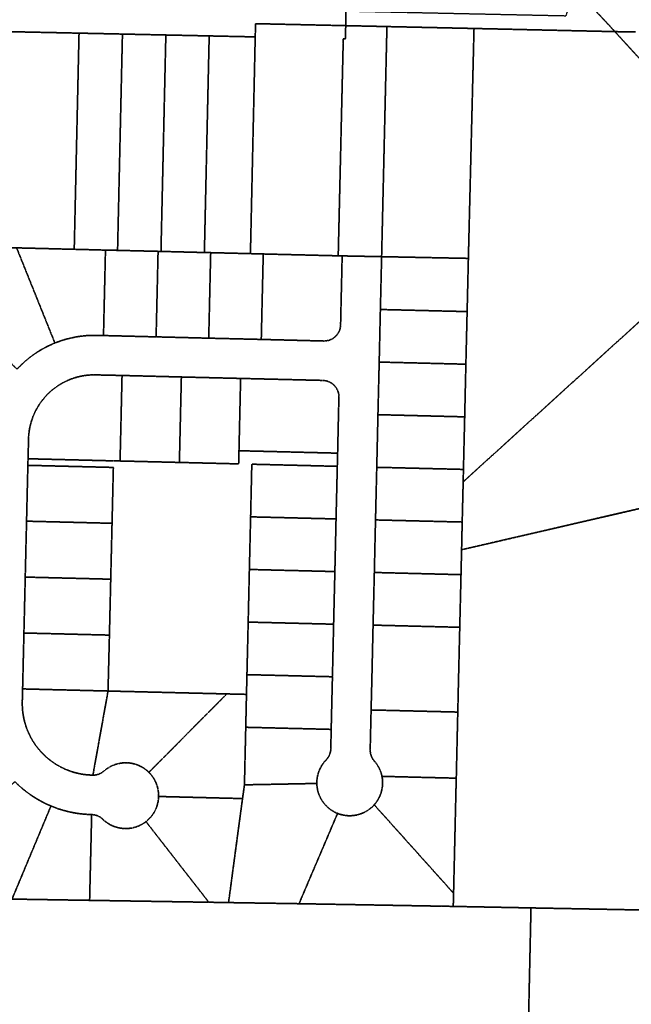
# Model space of a CAD drawing. Header units: feet. Extents: x 0 to 1411532, y 4 to 648360.
# Tile 26 of 69: x 1397667 to 1398597, y 439698 to 441194. Entities that reach past the tile are written whole.
import ezdxf

# ---------------------------------------------------------------- set-up
doc = ezdxf.new("R2010")
doc.units = ezdxf.units.FT
doc.header["$MEASUREMENT"] = 0
doc.linetypes.add('DASHED2', pattern=[0.375, 0.25, -0.125])
doc.layers.add('vanwert_121013_d_joined', color=247, linetype='DASHED2')

msp = doc.modelspace()

# ---------------------------------------------------------------- linework, layer by layer
at = {"layer": 'vanwert_121013_d_joined'}
for points in [[(1398603.1, 441175.8), (1398571.9, 441176.2), (1398170.1, 441607.2), (1398170.8, 441639.4), (1398183.2, 442180.6), (1398190.3, 442797.3), (1398193.4, 443062.8), (1398195.7, 443260.8), (1398197.6, 443425.8), (1398197.6, 443425.8), (1398200.5, 443597.6), (1398201.5, 443657.6), (1398204.3, 443827.6), (1399529.4, 443810.9)], [(1398162.7, 441207.5), (1398162.5, 441185.3), (1398025.4, 441188.3), (1398024.9, 441168.2), (1397954.9, 441169.7), (1397889, 441171.1), (1397823, 441172.5), (1397757, 441173.9), (1397625, 441176.7)], [(1398808.1, 440916.5), (1398571.9, 441176.2), (1398603.1, 441175.8)], [(1397666.6, 440667.2), (1397670.5, 440670.9), (1397674.5, 440674.6), (1397678.6, 440678.1), (1397682.8, 440681.5), (1397687.2, 440684.7), (1397691.6, 440687.8), (1397696.2, 440690.7), (1397700.9, 440693.4), (1397705.6, 440696), (1397710.4, 440698.5), (1397715.4, 440700.8), (1397720.3, 440702.9), (1397720.3, 440702.9), (1397725.4, 440704.8), (1397730.6, 440706.6), (1397735.7, 440708.2), (1397741, 440709.6), (1397746.3, 440710.8), (1397751.6, 440711.9), (1397757, 440712.8), (1397762.4, 440713.5), (1397767.8, 440714), (1397773.2, 440714.3), (1397778.6, 440714.5), (1397784.1, 440714.4), (1397794.2, 440714.2), (1397874.2, 440712.2), (1397954.2, 440710.2), (1398034.1, 440708.3), (1398129.1, 440705.9), (1398129.9, 440705.9), (1398130.8, 440706), (1398131.7, 440706), (1398132.6, 440706.1), (1398133.4, 440706.2), (1398134.3, 440706.4), (1398135.1, 440706.5), (1398136, 440706.7), (1398136.8, 440707), (1398137.7, 440707.2), (1398138.5, 440707.5), (1398139.3, 440707.9), (1398140.1, 440708.2), (1398140.9, 440708.6), (1398141.7, 440709), (1398142.4, 440709.4), (1398143.2, 440709.9), (1398143.9, 440710.4), (1398144.6, 440710.9), (1398145.3, 440711.4), (1398146, 440712), (1398146.6, 440712.5), (1398147.2, 440713.1), (1398147.9, 440713.8), (1398148.4, 440714.4), (1398149, 440715.1), (1398149.6, 440715.8), (1398150.1, 440716.5), (1398150.6, 440717.2), (1398151, 440717.9), (1398151.5, 440718.7), (1398151.9, 440719.5), (1398152.3, 440720.2), (1398152.6, 440721), (1398153, 440721.8), (1398153.3, 440722.7), (1398153.5, 440723.5), (1398153.8, 440724.3), (1398154, 440725.2), (1398154.2, 440726), (1398154.3, 440726.9), (1398154.5, 440727.7), (1398154.6, 440728.6), (1398154.6, 440729.5), (1398154.7, 440730.4), (1398157.1, 440835.3), (1398151.1, 440835.4), (1398217.1, 440834.1), (1398215.2, 440753.8), (1398213.4, 440673.9), (1398211.5, 440593.9), (1398209.7, 440513.9), (1398207.8, 440433.9), (1398206, 440354), (1398204.1, 440274), (1398202.3, 440194), (1398201.1, 440145), (1398200.4, 440115), (1398199.7, 440084.5), (1398199.7, 440083.7), (1398199.8, 440082.8), (1398199.8, 440082), (1398199.9, 440081.1), (1398200, 440080.3), (1398200.1, 440079.4), (1398200.3, 440078.6), (1398200.5, 440077.8), (1398200.7, 440077), (1398201, 440076.1), (1398201.3, 440075.3), (1398201.6, 440074.5), (1398201.9, 440073.8), (1398202.2, 440073), (1398202.6, 440072.2), (1398203, 440071.5), (1398203.5, 440070.8), (1398203.9, 440070), (1398204.4, 440069.3), (1398204.9, 440068.7), (1398205.5, 440068), (1398206, 440067.4), (1398207.1, 440066), (1398208.2, 440064.7), (1398209.3, 440063.2), (1398210.3, 440061.8), (1398211.2, 440060.3), (1398212.1, 440058.8), (1398212.9, 440057.3), (1398213.7, 440055.7), (1398214.4, 440054.1), (1398215.1, 440052.5), (1398215.7, 440050.9), (1398216.3, 440049.2), (1398216.8, 440047.5), (1398217.2, 440045.8), (1398217.6, 440044.1), (1398217.9, 440042.4), (1398218.2, 440040.6), (1398218.3, 440038.9), (1398218.5, 440037.1), (1398218.6, 440035.4), (1398218.6, 440033.6), (1398218.5, 440031.8), (1398218.4, 440030.1), (1398218.2, 440028.4), (1398218, 440026.8), (1398217.7, 440025.1), (1398217.4, 440023.4), (1398217, 440021.8), (1398216.5, 440020.1), (1398216, 440018.5), (1398215.5, 440016.9), (1398214.8, 440015.3), (1398214.2, 440013.7), (1398213.4, 440012.2), (1398212.7, 440010.7), (1398211.8, 440009.2), (1398211, 440007.7), (1398210, 440006.3), (1398209.1, 440004.9), (1398208, 440003.5), (1398207, 440002.2), (1398205.8, 440000.9), (1398204.7, 439999.7), (1398203.5, 439998.5), (1398202.3, 439997.3), (1398201.1, 439996.2), (1398199.8, 439995.2), (1398198.5, 439994.2), (1398197.1, 439993.1), (1398195.6, 439992.2), (1398194.1, 439991.2), (1398192.6, 439990.4), (1398191.1, 439989.6), (1398189.5, 439988.8), (1398187.9, 439988.1), (1398186.3, 439987.5), (1398184.6, 439986.9), (1398182.9, 439986.3), (1398181.3, 439985.9), (1398179.6, 439985.4), (1398177.8, 439985.1), (1398176.1, 439984.8), (1398174.4, 439984.6), (1398172.6, 439984.4), (1398170.9, 439984.3), (1398169.2, 439984.2), (1398167.4, 439984.2), (1398165.7, 439984.3), (1398163.9, 439984.4), (1398162.2, 439984.6), (1398160.4, 439984.9), (1398158.7, 439985.2), (1398157.3, 439985.5), (1398155.8, 439985.9), (1398154.3, 439986.3), (1398152.9, 439986.7), (1398151.5, 439987.2), (1398150.1, 439987.8), (1398148.5, 439988.4), (1398146.9, 439989.2), (1398145.3, 439989.9), (1398143.8, 439990.8), (1398142.3, 439991.7), (1398140.9, 439992.6), (1398139.4, 439993.6), (1398138, 439994.6), (1398136.7, 439995.7), (1398135.3, 439996.9), (1398134.1, 439998), (1398132.8, 439999.3), (1398131.6, 440000.5), (1398130.5, 440001.8), (1398129.4, 440003.2), (1398128.3, 440004.6), (1398127.3, 440006), (1398126.4, 440007.4), (1398125.5, 440008.8), (1398124.6, 440010.3), (1398123.8, 440011.9), (1398123.1, 440013.4), (1398122.4, 440015), (1398121.8, 440016.6), (1398121.2, 440018.2), (1398120.7, 440019.8), (1398120.2, 440021.4), (1398119.8, 440023.1), (1398119.5, 440024.8), (1398119.2, 440026.5), (1398118.9, 440028.2), (1398118.8, 440029.9), (1398118.6, 440031.6), (1398118.6, 440033.3), (1398118.6, 440035), (1398118.6, 440036.7), (1398118.7, 440038.4), (1398118.9, 440040.1), (1398119.1, 440041.8), (1398119.4, 440043.5), (1398119.8, 440045.2), (1398120.2, 440046.9), (1398120.7, 440048.5), (1398121.2, 440050.2), (1398121.7, 440051.8), (1398122.4, 440053.4), (1398123.1, 440054.9), (1398123.8, 440056.5), (1398124.6, 440058), (1398125.4, 440059.5), (1398126.3, 440061), (1398127.3, 440062.4), (1398127.7, 440063), (1398128.3, 440063.8), (1398128.8, 440064.5), (1398129.3, 440065.2), (1398130.4, 440066.5), (1398131.5, 440067.8), (1398132.7, 440069.1), (1398133.3, 440069.7), (1398133.5, 440070), (1398133.8, 440070.3), (1398134.2, 440070.8), (1398134.4, 440071), (1398134.9, 440071.6), (1398135.4, 440072.3), (1398135.8, 440073), (1398136.3, 440073.8), (1398136.7, 440074.5), (1398137.1, 440075.3), (1398137.5, 440076), (1398137.8, 440076.8), (1398138.1, 440077.6), (1398138.4, 440078.4), (1398138.7, 440079.2), (1398138.9, 440080), (1398139.1, 440080.8), (1398139.3, 440081.7), (1398139.4, 440082.5), (1398139.6, 440083.3), (1398139.7, 440084.2), (1398139.7, 440085), (1398139.8, 440085.9), (1398140.4, 440115.5), (1398142.3, 440195.5), (1398144.1, 440275.4), (1398146, 440355.4), (1398147.8, 440435.4), (1398149.7, 440515.4), (1398150.2, 440535.4), (1398152.1, 440620.4), (1398152.1, 440621.3), (1398152.1, 440622.1), (1398152, 440623), (1398152, 440623.9), (1398151.8, 440624.7), (1398151.7, 440625.6), (1398151.5, 440626.4), (1398151.3, 440627.3), (1398151.1, 440628.1), (1398150.8, 440629), (1398150.5, 440629.8), (1398150.2, 440630.6), (1398149.9, 440631.4), (1398149.5, 440632.2), (1398149.1, 440633), (1398148.6, 440633.7), (1398148.2, 440634.5), (1398147.7, 440635.2), (1398147.2, 440635.9), (1398146.7, 440636.6), (1398146.1, 440637.2), (1398145.5, 440637.9), (1398144.9, 440638.5), (1398144.3, 440639.1), (1398143.7, 440639.7), (1398143, 440640.3), (1398142.3, 440640.8), (1398141.6, 440641.4), (1398140.9, 440641.8), (1398140.2, 440642.3), (1398139.4, 440642.8), (1398138.6, 440643.2), (1398137.9, 440643.6), (1398137.1, 440643.9), (1398136.3, 440644.2), (1398135.4, 440644.5), (1398134.6, 440644.8), (1398133.8, 440645.1), (1398132.9, 440645.3), (1398132.1, 440645.5), (1398131.2, 440645.6), (1398130.4, 440645.8), (1398129.5, 440645.9), (1398128.6, 440645.9), (1398127.7, 440646), (1398002.7, 440649), (1397912.6, 440651.2), (1397822.4, 440653.5), (1397782.6, 440654.4), (1397779.1, 440654.5), (1397775.6, 440654.4), (1397772.1, 440654.1), (1397768.7, 440653.8), (1397765.2, 440653.3), (1397761.8, 440652.8), (1397758.3, 440652.1), (1397754.9, 440651.2), (1397751.6, 440650.3), (1397748.3, 440649.2), (1397745, 440648.1), (1397741.7, 440646.8), (1397738.5, 440645.4), (1397735.4, 440643.9), (1397732.3, 440642.3), (1397729.2, 440640.5), (1397726.3, 440638.7), (1397723.4, 440636.8), (1397720.5, 440634.7), (1397717.7, 440632.6), (1397715.1, 440630.4), (1397712.4, 440628.1), (1397709.9, 440625.6), (1397707.5, 440623.2), (1397705.1, 440620.6), (1397702.9, 440617.9), (1397700.7, 440615.2), (1397698.6, 440612.4), (1397696.6, 440609.5), (1397694.8, 440606.5), (1397693, 440603.5), (1397691.3, 440600.4), (1397689.8, 440597.3), (1397688.4, 440594.1), (1397687, 440590.9), (1397685.8, 440587.6), (1397684.7, 440584.3), (1397683.7, 440581), (1397682.9, 440577.6), (1397682.1, 440574.2), (1397681.5, 440570.7), (1397681, 440567.3), (1397680.6, 440563.8), (1397680.3, 440560.3), (1397680.2, 440556.8), (1397679.5, 440526.9), (1397679.2, 440516.9), (1397677.2, 440432), (1397675.2, 440347), (1397673.2, 440262), (1397671.2, 440177), (1397670.7, 440157.3), (1397670.7, 440153.8), (1397670.8, 440150), (1397671, 440146.2), (1397671.4, 440142.4), (1397671.9, 440138.6), (1397672.5, 440134.9), (1397673.3, 440131.1), (1397674.2, 440127.4), (1397675.2, 440123.8), (1397676.3, 440120.1), (1397677.6, 440116.5), (1397679, 440113), (1397680.5, 440109.5), (1397682.2, 440106), (1397683.9, 440102.7), (1397685.8, 440099.4), (1397687.8, 440096.1), (1397689.9, 440092.9), (1397692.2, 440089.8), (1397694.5, 440086.8), (1397696.9, 440083.9), (1397699.5, 440081), (1397702.1, 440078.3), (1397704.6, 440075.8), (1397707.3, 440073.3), (1397710, 440071), (1397712.8, 440068.8), (1397715.7, 440066.6), (1397718.6, 440064.6), (1397721.6, 440062.6), (1397724.7, 440060.8), (1397727.8, 440059), (1397731, 440057.3), (1397734.2, 440055.8), (1397737.5, 440054.4), (1397741, 440053), (1397744.6, 440051.7), (1397748.2, 440050.5), (1397751.8, 440049.5), (1397755.5, 440048.6), (1397759.2, 440047.8), (1397763, 440047.2), (1397766.7, 440046.7), (1397770.5, 440046.3), (1397774.3, 440046.1), (1397778.1, 440045.9), (1397779, 440045.9), (1397779.8, 440046), (1397780.7, 440046), (1397781.6, 440046.1), (1397782.4, 440046.3), (1397783.3, 440046.4), (1397784.2, 440046.6), (1397785, 440046.8), (1397785.8, 440047.1), (1397786.7, 440047.3), (1397787.5, 440047.7), (1397788.3, 440048), (1397789.1, 440048.3), (1397789.9, 440048.7), (1397790.7, 440049.2), (1397791.4, 440049.6), (1397792.2, 440050.1), (1397792.9, 440050.6), (1397793.6, 440051.1), (1397794.3, 440051.6), (1397794.9, 440052.2), (1397796.2, 440053.3), (1397797.6, 440054.4), (1397799, 440055.4), (1397800.4, 440056.4), (1397801.8, 440057.3), (1397803.3, 440058.1), (1397804.8, 440059), (1397806.3, 440059.7), (1397807.9, 440060.5), (1397809.4, 440061.1), (1397811, 440061.7), (1397812.6, 440062.3), (1397814.3, 440062.8), (1397815.9, 440063.2), (1397817.6, 440063.6), (1397819.3, 440063.9), (1397821, 440064.2), (1397822.7, 440064.4), (1397824.4, 440064.6), (1397826.1, 440064.7), (1397827.8, 440064.7), (1397829.5, 440064.7), (1397831.2, 440064.6), (1397832.9, 440064.5), (1397834.6, 440064.3), (1397836.3, 440064), (1397838, 440063.7), (1397839.6, 440063.3), (1397841.3, 440062.9), (1397842.9, 440062.4), (1397844.6, 440061.9), (1397846.2, 440061.3), (1397847.8, 440060.6), (1397849.3, 440059.9), (1397850.8, 440059.2), (1397852.4, 440058.4), (1397853.8, 440057.5), (1397855.3, 440056.6), (1397856.7, 440055.7), (1397858.1, 440054.7), (1397859.4, 440053.6), (1397860.7, 440052.5), (1397862, 440051.4), (1397863.3, 440050.2), (1397864.4, 440049), (1397865.6, 440047.7), (1397866.7, 440046.4), (1397867.7, 440045.1), (1397868.7, 440043.7), (1397869.7, 440042.3), (1397870.6, 440040.9), (1397871.5, 440039.4), (1397872.3, 440038), (1397873, 440036.4), (1397873.8, 440034.9), (1397874.4, 440033.3), (1397875, 440031.8), (1397875.6, 440030.2), (1397876.1, 440028.5), (1397876.5, 440026.9), (1397876.9, 440025.3), (1397877.2, 440023.6), (1397877.5, 440021.9), (1397877.7, 440020.2), (1397877.9, 440018.5), (1397878, 440016.9), (1397878, 440015.2), (1397878, 440013.5), (1397877.9, 440011.8), (1397877.8, 440010.1), (1397877.6, 440008.4), (1397877.4, 440006.7), (1397877.1, 440005), (1397876.7, 440003.4), (1397876.3, 440001.7), (1397875.8, 440000.1), (1397875.3, 439998.5), (1397874.7, 439996.9), (1397874.1, 439995.3), (1397873.4, 439993.7), (1397872.7, 439992.2), (1397871.9, 439990.7), (1397871, 439989.2), (1397870.2, 439987.8), (1397869.2, 439986.4), (1397868.2, 439985), (1397867.2, 439983.6), (1397866.1, 439982.3), (1397865, 439981), (1397863.8, 439979.8), (1397862.6, 439978.6), (1397861.4, 439977.4), (1397860.1, 439976.3), (1397858.8, 439975.3), (1397857.4, 439974.2), (1397855.9, 439973.2), (1397854.5, 439972.3), (1397853, 439971.4), (1397851.4, 439970.5), (1397849.9, 439969.7), (1397848.3, 439969), (1397846.7, 439968.3), (1397845, 439967.7), (1397843.4, 439967.1), (1397841.7, 439966.6), (1397840, 439966.2), (1397838.3, 439965.8), (1397836.6, 439965.4), (1397834.9, 439965.2), (1397833.1, 439965), (1397831.4, 439964.8), (1397829.6, 439964.7), (1397827.9, 439964.7), (1397826.1, 439964.7), (1397824.4, 439964.8), (1397822.7, 439965), (1397820.9, 439965.2), (1397819.2, 439965.5), (1397817.5, 439965.8), (1397815.8, 439966.2), (1397814.1, 439966.7), (1397812.4, 439967.2), (1397810.8, 439967.8), (1397809.1, 439968.4), (1397807.5, 439969.1), (1397805.9, 439969.8), (1397804.4, 439970.6), (1397802.9, 439971.5), (1397801.4, 439972.4), (1397799.9, 439973.4), (1397798.5, 439974.4), (1397797.1, 439975.4), (1397795.7, 439976.5), (1397794.4, 439977.7), (1397793.1, 439978.9), (1397792.5, 439979.5), (1397791.9, 439980), (1397791.2, 439980.6), (1397790.5, 439981.1), (1397789.8, 439981.6), (1397789.1, 439982.1), (1397788.4, 439982.5), (1397787.6, 439982.9), (1397786.9, 439983.3), (1397786.1, 439983.7), (1397785.3, 439984), (1397784.5, 439984.4), (1397783.7, 439984.6), (1397782.9, 439984.9), (1397782.1, 439985.1), (1397781.3, 439985.3), (1397780.4, 439985.5), (1397779.6, 439985.7), (1397778.7, 439985.8), (1397777.9, 439985.9), (1397777, 439985.9), (1397776.2, 439986), (1397770.4, 439986.2), (1397764.6, 439986.6), (1397758.9, 439987.2), (1397753.2, 439988), (1397747.5, 439989), (1397741.8, 439990.2), (1397736.2, 439991.6), (1397730.6, 439993.2), (1397725.1, 439994.9), (1397719.7, 439996.9), (1397714.3, 439999), (1397709.2, 440001.2), (1397704.2, 440003.6), (1397699.3, 440006.2), (1397694.4, 440008.9), (1397689.7, 440011.8), (1397685, 440014.8), (1397680.5, 440018), (1397676, 440021.4), (1397671.7, 440024.8), (1397667.5, 440028.4), (1397663.4, 440032.2)], [(1396931.9, 439871.2), (1396966.1, 439870.5), (1397032.8, 439869.2), (1397129.3, 439867.3), (1397140.8, 439867), (1397248.8, 439864.9), (1397296.5, 439863.9), (1397348.8, 439862.8), (1397450.6, 439860.8), (1397463.6, 439860.5), (1397481.4, 439860.2), (1397655.1, 439857.5), (1397773.1, 439855.6), (1397954.3, 439852.7), (1397984.3, 439852.2), (1398091.5, 439850.5), (1398131.5, 439849.8), (1398131.9, 439849.8), (1398150.2, 439849.5), (1398308.6, 439846.7), (1398326, 439846.4), (1398444.2, 439844.1), (1398415.1, 438520.7)]]:
    msp.add_lwpolyline(points, dxfattribs=at)
for points in [[(1398162.7, 441207.5), (1398497.5, 441200.4), (1398503.6, 441216.6), (1398169.4, 441575), (1398170.1, 441607.2), (1398571.9, 441176.2), (1398357.6, 441181), (1398225.2, 441183.9), (1398162.5, 441185.3), (1398162.7, 441207.5)], [(1398158.7, 441165.4), (1398158.6, 441157.6), (1398151.1, 440835.4), (1398037.1, 440838.2), (1398017.6, 440838.7), (1398024.9, 441168.2), (1398025.4, 441188.3), (1398162.5, 441185.3), (1398162, 441165.3), (1398158.7, 441165.4)], [(1398158.7, 441165.4), (1398162, 441165.3), (1398162.5, 441185.3), (1398225.2, 441183.9), (1398224.7, 441164), (1398217.1, 440834.1), (1398151.1, 440835.4), (1398158.6, 441157.6), (1398158.7, 441165.4)], [(1398357.1, 441161.2), (1398349, 440831.5), (1398217.1, 440834.1), (1398224.7, 441164), (1398225.2, 441183.9), (1398357.6, 441181), (1398357.1, 441161.2)], [(1398357.1, 441161.2), (1398357.6, 441181), (1398571.9, 441176.2), (1398808.1, 440916.5), (1398786, 440896.3), (1398341.1, 440491.8), (1398341.5, 440510.7), (1398343.4, 440590.6), (1398345.2, 440670.6), (1398347.1, 440750.6), (1398349, 440831.5), (1398357.1, 441161.2)], [(1397757, 441173.9), (1397749.7, 440845.3), (1397662.1, 440847.5), (1397617.7, 440848.5), (1397625, 441176.7), (1397757, 441173.9)], [(1397823, 441172.5), (1397815.6, 440843.7), (1397797.2, 440844.1), (1397749.7, 440845.3), (1397757, 441173.9), (1397823, 441172.5)], [(1397889, 441171.1), (1397881.6, 440842.1), (1397877.2, 440842.2), (1397815.6, 440843.7), (1397823, 441172.5), (1397889, 441171.1)], [(1397954.9, 441169.7), (1397947.6, 440840.4), (1397881.6, 440842.1), (1397889, 441171.1), (1397954.9, 441169.7)], [(1397954.9, 441169.7), (1398024.9, 441168.2), (1398017.6, 440838.7), (1397957.2, 440840.2), (1397947.6, 440840.4), (1397954.9, 441169.7)], [(1398808.1, 440916.5), (1399123.2, 440570), (1399089.7, 440562.3), (1398338.7, 440388.6), (1398339.6, 440430.7), (1398341.1, 440491.8), (1398786, 440896.3), (1398808.1, 440916.5)], [(1397662.8, 440663.3), (1397486.5, 440826.8), (1397487.1, 440851.8), (1397617.7, 440848.5), (1397662.1, 440847.5), (1397720.3, 440702.9), (1397715.4, 440700.8), (1397710.4, 440698.5), (1397705.6, 440696), (1397700.9, 440693.4), (1397696.2, 440690.7), (1397691.6, 440687.8), (1397687.2, 440684.7), (1397682.8, 440681.5), (1397678.6, 440678.1), (1397674.5, 440674.6), (1397670.5, 440670.9), (1397666.6, 440667.2), (1397662.8, 440663.3)], [(1397720.3, 440702.9), (1397662.1, 440847.5), (1397749.7, 440845.3), (1397797.2, 440844.1), (1397794.2, 440714.2), (1397784.1, 440714.4), (1397778.6, 440714.5), (1397773.2, 440714.3), (1397767.8, 440714), (1397762.4, 440713.5), (1397757, 440712.8), (1397751.6, 440711.9), (1397746.3, 440710.8), (1397741, 440709.6), (1397735.7, 440708.2), (1397730.6, 440706.6), (1397725.4, 440704.8), (1397720.3, 440702.9)], [(1397874.2, 440712.2), (1397794.2, 440714.2), (1397797.2, 440844.1), (1397815.6, 440843.7), (1397877.2, 440842.2), (1397874.2, 440712.2)], [(1397954.2, 440710.2), (1397874.2, 440712.2), (1397877.2, 440842.2), (1397881.6, 440842.1), (1397947.6, 440840.4), (1397957.2, 440840.2), (1397954.2, 440710.2)], [(1398034.1, 440708.3), (1397954.2, 440710.2), (1397957.2, 440840.2), (1398017.6, 440838.7), (1398037.1, 440838.2), (1398034.1, 440708.3)], [(1398151.1, 440835.4), (1398157.1, 440835.3), (1398154.7, 440730.4), (1398154.6, 440729.5), (1398154.6, 440728.6), (1398154.5, 440727.7), (1398154.3, 440726.9), (1398154.2, 440726), (1398154, 440725.2), (1398153.8, 440724.3), (1398153.5, 440723.5), (1398153.3, 440722.7), (1398153, 440721.8), (1398152.6, 440721), (1398152.3, 440720.2), (1398151.9, 440719.5), (1398151.5, 440718.7), (1398151, 440717.9), (1398150.6, 440717.2), (1398150.1, 440716.5), (1398149.6, 440715.8), (1398149, 440715.1), (1398148.4, 440714.4), (1398147.9, 440713.8), (1398147.2, 440713.1), (1398146.6, 440712.5), (1398146, 440712), (1398145.3, 440711.4), (1398144.6, 440710.9), (1398143.9, 440710.4), (1398143.2, 440709.9), (1398142.4, 440709.4), (1398141.7, 440709), (1398140.9, 440708.6), (1398140.1, 440708.2), (1398139.3, 440707.9), (1398138.5, 440707.5), (1398137.7, 440707.2), (1398136.8, 440707), (1398136, 440706.7), (1398135.1, 440706.5), (1398134.3, 440706.4), (1398133.4, 440706.2), (1398132.6, 440706.1), (1398131.7, 440706), (1398130.8, 440706), (1398129.9, 440705.9), (1398129.1, 440705.9), (1398034.1, 440708.3), (1398037.1, 440838.2), (1398151.1, 440835.4)], [(1398215.2, 440753.8), (1398217.1, 440834.1), (1398349, 440831.5), (1398347.1, 440750.6), (1398215.2, 440753.8)], [(1398213.4, 440673.9), (1398215.2, 440753.8), (1398347.1, 440750.6), (1398345.2, 440670.6), (1398213.4, 440673.9)], [(1398211.5, 440593.9), (1398213.4, 440673.9), (1398345.2, 440670.6), (1398343.4, 440590.6), (1398211.5, 440593.9)], [(1397822.4, 440653.5), (1397819.4, 440523.5), (1397809.4, 440523.7), (1397679.5, 440526.9), (1397680.2, 440556.8), (1397680.3, 440560.3), (1397680.6, 440563.8), (1397681, 440567.3), (1397681.5, 440570.7), (1397682.1, 440574.2), (1397682.9, 440577.6), (1397683.7, 440581), (1397684.7, 440584.3), (1397685.8, 440587.6), (1397687, 440590.9), (1397688.4, 440594.1), (1397689.8, 440597.3), (1397691.3, 440600.4), (1397693, 440603.5), (1397694.8, 440606.5), (1397696.6, 440609.5), (1397698.6, 440612.4), (1397700.7, 440615.2), (1397702.9, 440617.9), (1397705.1, 440620.6), (1397707.5, 440623.2), (1397709.9, 440625.6), (1397712.4, 440628.1), (1397715.1, 440630.4), (1397717.7, 440632.6), (1397720.5, 440634.7), (1397723.4, 440636.8), (1397726.3, 440638.7), (1397729.2, 440640.5), (1397732.3, 440642.3), (1397735.4, 440643.9), (1397738.5, 440645.4), (1397741.7, 440646.8), (1397745, 440648.1), (1397748.3, 440649.2), (1397751.6, 440650.3), (1397754.9, 440651.2), (1397758.3, 440652.1), (1397761.8, 440652.8), (1397765.2, 440653.3), (1397768.7, 440653.8), (1397772.1, 440654.1), (1397775.6, 440654.4), (1397779.1, 440654.5), (1397782.6, 440654.4), (1397822.4, 440653.5)], [(1397912.6, 440651.2), (1397909.6, 440521.3), (1397819.4, 440523.5), (1397822.4, 440653.5), (1397912.6, 440651.2)], [(1398002.7, 440649), (1398000.2, 440539.1), (1397999.7, 440519.1), (1397909.6, 440521.3), (1397912.6, 440651.2), (1398002.7, 440649)], [(1398002.7, 440649), (1398127.7, 440646), (1398128.6, 440645.9), (1398129.5, 440645.9), (1398130.4, 440645.8), (1398131.2, 440645.6), (1398132.1, 440645.5), (1398132.9, 440645.3), (1398133.8, 440645.1), (1398134.6, 440644.8), (1398135.4, 440644.5), (1398136.3, 440644.2), (1398137.1, 440643.9), (1398137.9, 440643.6), (1398138.6, 440643.2), (1398139.4, 440642.8), (1398140.2, 440642.3), (1398140.9, 440641.8), (1398141.6, 440641.4), (1398142.3, 440640.8), (1398143, 440640.3), (1398143.7, 440639.7), (1398144.3, 440639.1), (1398144.9, 440638.5), (1398145.5, 440637.9), (1398146.1, 440637.2), (1398146.7, 440636.6), (1398147.2, 440635.9), (1398147.7, 440635.2), (1398148.2, 440634.5), (1398148.6, 440633.7), (1398149.1, 440633), (1398149.5, 440632.2), (1398149.9, 440631.4), (1398150.2, 440630.6), (1398150.5, 440629.8), (1398150.8, 440629), (1398151.1, 440628.1), (1398151.3, 440627.3), (1398151.5, 440626.4), (1398151.7, 440625.6), (1398151.8, 440624.7), (1398152, 440623.9), (1398152, 440623), (1398152.1, 440622.1), (1398152.1, 440621.3), (1398152.1, 440620.4), (1398150.2, 440535.4), (1398000.2, 440539.1), (1398002.7, 440649)], [(1398209.7, 440513.9), (1398211.5, 440593.9), (1398343.4, 440590.6), (1398341.5, 440510.7), (1398209.7, 440513.9)], [(1399123.2, 440570), (1399145.2, 440545.7), (1399111.9, 440538), (1399089.1, 440532.5), (1398921.9, 440492.5), (1398624.7, 440421.3), (1398625.1, 440194.7), (1398625.8, 439840.7), (1398444.2, 439844.1), (1398326, 439846.4), (1398326.5, 439866.4), (1398330.2, 440026.5), (1398330.6, 440041.3), (1398332.2, 440111.8), (1398332.9, 440141.8), (1398334, 440190.8), (1398335.9, 440270.7), (1398337.8, 440350.7), (1398338.7, 440388.6), (1399089.7, 440562.3), (1399123.2, 440570)], [(1397807.2, 440428.8), (1397809.2, 440513.7), (1397679.2, 440516.9), (1397679.5, 440526.9), (1397809.4, 440523.7), (1397819.4, 440523.5), (1397909.6, 440521.3), (1397999.7, 440519.1), (1398000.2, 440539.1), (1398150.2, 440535.4), (1398149.7, 440515.4), (1398019.7, 440518.6), (1398017.9, 440438.6), (1398016, 440358.6), (1398014.2, 440278.6), (1398012.3, 440198.7), (1398011.6, 440168.7), (1397981.6, 440169.4), (1397801.1, 440173.8), (1397803.2, 440258.8), (1397805.2, 440343.8), (1397807.2, 440428.8)], [(1397807.2, 440428.8), (1397677.2, 440432), (1397679.2, 440516.9), (1397809.2, 440513.7), (1397807.2, 440428.8)], [(1398147.8, 440435.4), (1398017.9, 440438.6), (1398019.7, 440518.6), (1398149.7, 440515.4), (1398147.8, 440435.4)], [(1398207.8, 440433.9), (1398209.7, 440513.9), (1398341.5, 440510.7), (1398341.1, 440491.8), (1398339.6, 440430.7), (1398207.8, 440433.9)], [(1397805.2, 440343.8), (1397675.2, 440347), (1397677.2, 440432), (1397807.2, 440428.8), (1397805.2, 440343.8)], [(1398146, 440355.4), (1398016, 440358.6), (1398017.9, 440438.6), (1398147.8, 440435.4), (1398146, 440355.4)], [(1398337.8, 440350.7), (1398206, 440354), (1398207.8, 440433.9), (1398339.6, 440430.7), (1398338.7, 440388.6), (1398337.8, 440350.7)], [(1398144.1, 440275.4), (1398014.2, 440278.6), (1398016, 440358.6), (1398146, 440355.4), (1398144.1, 440275.4)], [(1397803.2, 440258.8), (1397673.2, 440262), (1397675.2, 440347), (1397805.2, 440343.8), (1397803.2, 440258.8)], [(1398204.1, 440274), (1398206, 440354), (1398337.8, 440350.7), (1398335.9, 440270.7), (1398204.1, 440274)], [(1398142.3, 440195.5), (1398012.3, 440198.7), (1398014.2, 440278.6), (1398144.1, 440275.4), (1398142.3, 440195.5)], [(1398201.1, 440145), (1398202.3, 440194), (1398204.1, 440274), (1398335.9, 440270.7), (1398334, 440190.8), (1398332.9, 440141.8), (1398201.1, 440145)], [(1397803.2, 440258.8), (1397801.1, 440173.8), (1397671.2, 440177), (1397673.2, 440262), (1397803.2, 440258.8)], [(1398140.4, 440115.5), (1398010.5, 440118.7), (1398011.6, 440168.7), (1398012.3, 440198.7), (1398142.3, 440195.5), (1398140.4, 440115.5)], [(1397801.1, 440173.8), (1397778.1, 440045.9), (1397774.3, 440046.1), (1397770.5, 440046.3), (1397766.7, 440046.7), (1397763, 440047.2), (1397759.2, 440047.8), (1397755.5, 440048.6), (1397751.8, 440049.5), (1397748.2, 440050.5), (1397744.6, 440051.7), (1397741, 440053), (1397737.5, 440054.4), (1397734.2, 440055.8), (1397731, 440057.3), (1397727.8, 440059), (1397724.7, 440060.8), (1397721.6, 440062.6), (1397718.6, 440064.6), (1397715.7, 440066.6), (1397712.8, 440068.8), (1397710, 440071), (1397707.3, 440073.3), (1397704.6, 440075.8), (1397702.1, 440078.3), (1397699.5, 440081), (1397696.9, 440083.9), (1397694.5, 440086.8), (1397692.2, 440089.8), (1397689.9, 440092.9), (1397687.8, 440096.1), (1397685.8, 440099.4), (1397683.9, 440102.7), (1397682.2, 440106), (1397680.5, 440109.5), (1397679, 440113), (1397677.6, 440116.5), (1397676.3, 440120.1), (1397675.2, 440123.8), (1397674.2, 440127.4), (1397673.3, 440131.1), (1397672.5, 440134.9), (1397671.9, 440138.6), (1397671.4, 440142.4), (1397671, 440146.2), (1397670.8, 440150), (1397670.7, 440153.8), (1397670.7, 440157.3), (1397671.2, 440177), (1397801.1, 440173.8)], [(1397981.6, 440169.4), (1397863.3, 440050.2), (1397862, 440051.4), (1397860.7, 440052.5), (1397859.4, 440053.6), (1397858.1, 440054.7), (1397856.7, 440055.7), (1397855.3, 440056.6), (1397853.8, 440057.5), (1397852.4, 440058.4), (1397850.8, 440059.2), (1397849.3, 440059.9), (1397847.8, 440060.6), (1397846.2, 440061.3), (1397844.6, 440061.9), (1397842.9, 440062.4), (1397841.3, 440062.9), (1397839.6, 440063.3), (1397838, 440063.7), (1397836.3, 440064), (1397834.6, 440064.3), (1397832.9, 440064.5), (1397831.2, 440064.6), (1397829.5, 440064.7), (1397827.8, 440064.7), (1397826.1, 440064.7), (1397824.4, 440064.6), (1397822.7, 440064.4), (1397821, 440064.2), (1397819.3, 440063.9), (1397817.6, 440063.6), (1397815.9, 440063.2), (1397814.3, 440062.8), (1397812.6, 440062.3), (1397811, 440061.7), (1397809.4, 440061.1), (1397807.9, 440060.5), (1397806.3, 440059.7), (1397804.8, 440059), (1397803.3, 440058.1), (1397801.8, 440057.3), (1397800.4, 440056.4), (1397799, 440055.4), (1397797.6, 440054.4), (1397796.2, 440053.3), (1397794.9, 440052.2), (1397794.3, 440051.6), (1397793.6, 440051.1), (1397792.9, 440050.6), (1397792.2, 440050.1), (1397791.4, 440049.6), (1397790.7, 440049.2), (1397789.9, 440048.7), (1397789.1, 440048.3), (1397788.3, 440048), (1397787.5, 440047.7), (1397786.7, 440047.3), (1397785.8, 440047.1), (1397785, 440046.8), (1397784.2, 440046.6), (1397783.3, 440046.4), (1397782.4, 440046.3), (1397781.6, 440046.1), (1397780.7, 440046), (1397779.8, 440046), (1397779, 440045.9), (1397778.1, 440045.9), (1397801.1, 440173.8), (1397981.6, 440169.4)], [(1397981.6, 440169.4), (1398011.6, 440168.7), (1398010.5, 440118.7), (1398008.5, 440031.2), (1398005.6, 440010.3), (1397878, 440013.5), (1397878, 440015.2), (1397878, 440016.9), (1397877.9, 440018.5), (1397877.7, 440020.2), (1397877.5, 440021.9), (1397877.2, 440023.6), (1397876.9, 440025.3), (1397876.5, 440026.9), (1397876.1, 440028.5), (1397875.6, 440030.2), (1397875, 440031.8), (1397874.4, 440033.3), (1397873.8, 440034.9), (1397873, 440036.4), (1397872.3, 440038), (1397871.5, 440039.4), (1397870.6, 440040.9), (1397869.7, 440042.3), (1397868.7, 440043.7), (1397867.7, 440045.1), (1397866.7, 440046.4), (1397865.6, 440047.7), (1397864.4, 440049), (1397863.3, 440050.2), (1397981.6, 440169.4)], [(1398206, 440067.4), (1398205.5, 440068), (1398204.9, 440068.7), (1398204.4, 440069.3), (1398203.9, 440070), (1398203.5, 440070.8), (1398203, 440071.5), (1398202.6, 440072.2), (1398202.2, 440073), (1398201.9, 440073.8), (1398201.6, 440074.5), (1398201.3, 440075.3), (1398201, 440076.1), (1398200.7, 440077), (1398200.5, 440077.8), (1398200.3, 440078.6), (1398200.1, 440079.4), (1398200, 440080.3), (1398199.9, 440081.1), (1398199.8, 440082), (1398199.8, 440082.8), (1398199.7, 440083.7), (1398199.7, 440084.5), (1398200.4, 440115), (1398201.1, 440145), (1398332.9, 440141.8), (1398332.2, 440111.8), (1398330.6, 440041.3), (1398217.6, 440044.1), (1398217.2, 440045.8), (1398216.8, 440047.5), (1398216.3, 440049.2), (1398215.7, 440050.9), (1398215.1, 440052.5), (1398214.4, 440054.1), (1398213.7, 440055.7), (1398212.9, 440057.3), (1398212.1, 440058.8), (1398211.2, 440060.3), (1398210.3, 440061.8), (1398209.3, 440063.2), (1398208.2, 440064.7), (1398207.1, 440066), (1398206, 440067.4)], [(1398140.4, 440115.5), (1398139.8, 440085.9), (1398139.7, 440085), (1398139.7, 440084.2), (1398139.6, 440083.3), (1398139.4, 440082.5), (1398139.3, 440081.7), (1398139.1, 440080.8), (1398138.9, 440080), (1398138.7, 440079.2), (1398138.4, 440078.4), (1398138.1, 440077.6), (1398137.8, 440076.8), (1398137.5, 440076), (1398137.1, 440075.3), (1398136.7, 440074.5), (1398136.3, 440073.8), (1398135.8, 440073), (1398135.4, 440072.3), (1398134.9, 440071.6), (1398134.4, 440071), (1398134.2, 440070.8), (1398133.8, 440070.3), (1398133.5, 440070), (1398133.3, 440069.7), (1398132.7, 440069.1), (1398131.5, 440067.8), (1398130.4, 440066.5), (1398129.3, 440065.2), (1398128.8, 440064.5), (1398128.3, 440063.8), (1398127.7, 440063), (1398127.3, 440062.4), (1398126.3, 440061), (1398125.4, 440059.5), (1398124.6, 440058), (1398123.8, 440056.5), (1398123.1, 440054.9), (1398122.4, 440053.4), (1398121.7, 440051.8), (1398121.2, 440050.2), (1398120.7, 440048.5), (1398120.2, 440046.9), (1398119.8, 440045.2), (1398119.4, 440043.5), (1398119.1, 440041.8), (1398118.9, 440040.1), (1398118.7, 440038.4), (1398118.6, 440036.7), (1398118.6, 440035), (1398118.6, 440033.3), (1398008.5, 440031.2), (1398010.5, 440118.7), (1398140.4, 440115.5)], [(1398217.6, 440044.1), (1398330.6, 440041.3), (1398330.2, 440026.5), (1398326.5, 439866.4), (1398205.8, 440000.9), (1398207, 440002.2), (1398208, 440003.5), (1398209.1, 440004.9), (1398210, 440006.3), (1398211, 440007.7), (1398211.8, 440009.2), (1398212.7, 440010.7), (1398213.4, 440012.2), (1398214.2, 440013.7), (1398214.8, 440015.3), (1398215.5, 440016.9), (1398216, 440018.5), (1398216.5, 440020.1), (1398217, 440021.8), (1398217.4, 440023.4), (1398217.7, 440025.1), (1398218, 440026.8), (1398218.2, 440028.4), (1398218.4, 440030.1), (1398218.5, 440031.8), (1398218.6, 440033.6), (1398218.6, 440035.4), (1398218.5, 440037.1), (1398218.3, 440038.9), (1398218.2, 440040.6), (1398217.9, 440042.4), (1398217.6, 440044.1)], [(1397714.3, 439999), (1397655.1, 439857.5), (1397481.4, 439860.2), (1397659.4, 440036.1), (1397663.4, 440032.2), (1397667.5, 440028.4), (1397671.7, 440024.8), (1397676, 440021.4), (1397680.5, 440018), (1397685, 440014.8), (1397689.7, 440011.8), (1397694.4, 440008.9), (1397699.3, 440006.2), (1397704.2, 440003.6), (1397709.2, 440001.2), (1397714.3, 439999)], [(1398008.5, 440031.2), (1398118.6, 440033.3), (1398118.6, 440031.6), (1398118.8, 440029.9), (1398118.9, 440028.2), (1398119.2, 440026.5), (1398119.5, 440024.8), (1398119.8, 440023.1), (1398120.2, 440021.4), (1398120.7, 440019.8), (1398121.2, 440018.2), (1398121.8, 440016.6), (1398122.4, 440015), (1398123.1, 440013.4), (1398123.8, 440011.9), (1398124.6, 440010.3), (1398125.5, 440008.8), (1398126.4, 440007.4), (1398127.3, 440006), (1398128.3, 440004.6), (1398129.4, 440003.2), (1398130.5, 440001.8), (1398131.6, 440000.5), (1398132.8, 439999.3), (1398134.1, 439998), (1398135.3, 439996.9), (1398136.7, 439995.7), (1398138, 439994.6), (1398139.4, 439993.6), (1398140.9, 439992.6), (1398142.3, 439991.7), (1398143.8, 439990.8), (1398145.3, 439989.9), (1398146.9, 439989.2), (1398148.5, 439988.4), (1398150.1, 439987.8), (1398091.5, 439850.5), (1397984.3, 439852.2), (1397988.1, 439880), (1397991.2, 439903.6), (1398005.6, 440010.3), (1398008.5, 440031.2)], [(1397878, 440013.5), (1398005.6, 440010.3), (1397991.2, 439903.6), (1397988.1, 439880), (1397984.3, 439852.2), (1397954.3, 439852.7), (1397858.8, 439975.3), (1397860.1, 439976.3), (1397861.4, 439977.4), (1397862.6, 439978.6), (1397863.8, 439979.8), (1397865, 439981), (1397866.1, 439982.3), (1397867.2, 439983.6), (1397868.2, 439985), (1397869.2, 439986.4), (1397870.2, 439987.8), (1397871, 439989.2), (1397871.9, 439990.7), (1397872.7, 439992.2), (1397873.4, 439993.7), (1397874.1, 439995.3), (1397874.7, 439996.9), (1397875.3, 439998.5), (1397875.8, 440000.1), (1397876.3, 440001.7), (1397876.7, 440003.4), (1397877.1, 440005), (1397877.4, 440006.7), (1397877.6, 440008.4), (1397877.8, 440010.1), (1397877.9, 440011.8), (1397878, 440013.5)], [(1397776.2, 439986), (1397773.1, 439855.6), (1397655.1, 439857.5), (1397714.3, 439999), (1397719.7, 439996.9), (1397725.1, 439994.9), (1397730.6, 439993.2), (1397736.2, 439991.6), (1397741.8, 439990.2), (1397747.5, 439989), (1397753.2, 439988), (1397758.9, 439987.2), (1397764.6, 439986.6), (1397770.4, 439986.2), (1397776.2, 439986)], [(1398205.8, 440000.9), (1398326.5, 439866.4), (1398326, 439846.4), (1398308.6, 439846.7), (1398150.2, 439849.5), (1398131.9, 439849.8), (1398131.5, 439849.8), (1398091.5, 439850.5), (1398150.1, 439987.8), (1398151.5, 439987.2), (1398152.9, 439986.7), (1398154.3, 439986.3), (1398155.8, 439985.9), (1398157.3, 439985.5), (1398158.7, 439985.2), (1398160.4, 439984.9), (1398162.2, 439984.6), (1398163.9, 439984.4), (1398165.7, 439984.3), (1398167.4, 439984.2), (1398169.2, 439984.2), (1398170.9, 439984.3), (1398172.6, 439984.4), (1398174.4, 439984.6), (1398176.1, 439984.8), (1398177.8, 439985.1), (1398179.6, 439985.4), (1398181.3, 439985.9), (1398182.9, 439986.3), (1398184.6, 439986.9), (1398186.3, 439987.5), (1398187.9, 439988.1), (1398189.5, 439988.8), (1398191.1, 439989.6), (1398192.6, 439990.4), (1398194.1, 439991.2), (1398195.6, 439992.2), (1398197.1, 439993.1), (1398198.5, 439994.2), (1398199.8, 439995.2), (1398201.1, 439996.2), (1398202.3, 439997.3), (1398203.5, 439998.5), (1398204.7, 439999.7), (1398205.8, 440000.9)], [(1397776.2, 439986), (1397777, 439985.9), (1397777.9, 439985.9), (1397778.7, 439985.8), (1397779.6, 439985.7), (1397780.4, 439985.5), (1397781.3, 439985.3), (1397782.1, 439985.1), (1397782.9, 439984.9), (1397783.7, 439984.6), (1397784.5, 439984.4), (1397785.3, 439984), (1397786.1, 439983.7), (1397786.9, 439983.3), (1397787.6, 439982.9), (1397788.4, 439982.5), (1397789.1, 439982.1), (1397789.8, 439981.6), (1397790.5, 439981.1), (1397791.2, 439980.6), (1397791.9, 439980), (1397792.5, 439979.5), (1397793.1, 439978.9), (1397794.4, 439977.7), (1397795.7, 439976.5), (1397797.1, 439975.4), (1397798.5, 439974.4), (1397799.9, 439973.4), (1397801.4, 439972.4), (1397802.9, 439971.5), (1397804.4, 439970.6), (1397805.9, 439969.8), (1397807.5, 439969.1), (1397809.1, 439968.4), (1397810.8, 439967.8), (1397812.4, 439967.2), (1397814.1, 439966.7), (1397815.8, 439966.2), (1397817.5, 439965.8), (1397819.2, 439965.5), (1397820.9, 439965.2), (1397822.7, 439965), (1397824.4, 439964.8), (1397826.1, 439964.7), (1397827.9, 439964.7), (1397829.6, 439964.7), (1397831.4, 439964.8), (1397833.1, 439965), (1397834.9, 439965.2), (1397836.6, 439965.4), (1397838.3, 439965.8), (1397840, 439966.2), (1397841.7, 439966.6), (1397843.4, 439967.1), (1397845, 439967.7), (1397846.7, 439968.3), (1397848.3, 439969), (1397849.9, 439969.7), (1397851.4, 439970.5), (1397853, 439971.4), (1397854.5, 439972.3), (1397855.9, 439973.2), (1397857.4, 439974.2), (1397858.8, 439975.3), (1397954.3, 439852.7), (1397773.1, 439855.6), (1397776.2, 439986)], [(1399471.8, 439824.5), (1399435.3, 438502.4), (1398415.1, 438520.7), (1398444.2, 439844.1), (1398625.8, 439840.7), (1399471.8, 439824.5)]]:
    msp.add_lwpolyline(points, close=True, dxfattribs=at)

doc.saveas('drawing.dxf')
